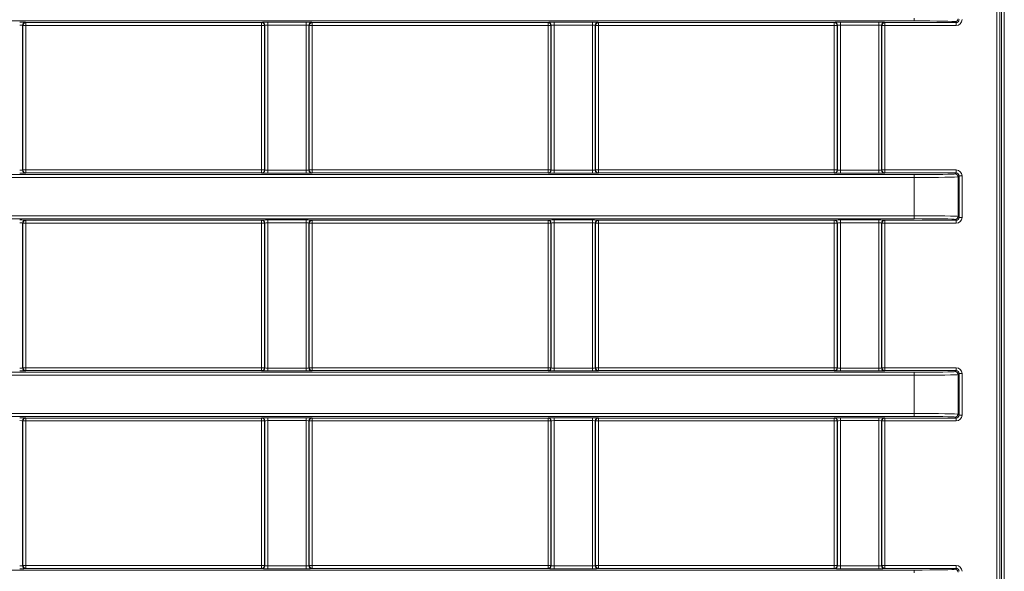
# Model space of a CAD drawing. Header units: millimetres. Extents: x 0 to 1118, y 0 to 864.
# Tile 231 of 248: x 824 to 841, y 680 to 689. Entities that reach past the tile are written whole.
import ezdxf

# ---------------------------------------------------------------- set-up
doc = ezdxf.new("R2010")
doc.units = ezdxf.units.MM

msp = doc.modelspace()

# ---------------------------------------------------------------- linework, layer by layer
at = {"color": 7, "linetype": 'Continuous', "lineweight": 15}
for p, q in [((840.404, 660.119), (840.404, 722.461)), ((840.453, 722.461), (840.453, 660.119)), ((840.482, 660.091), (840.482, 722.489)), ((840.532, 722.489), (840.532, 660.091)), ((838.996, 689.234), (807.93, 689.234)), ((823.818, 689.16), (823.818, 686.69)), ((823.823, 689.156), (823.818, 689.16)), ((823.823, 686.694), (823.823, 689.156)), ((823.873, 689.156), (823.823, 689.156)), ((823.868, 689.21), (823.873, 689.206)), ((823.873, 689.206), (827.888, 689.206)), ((823.873, 689.206), (823.873, 689.156)), ((827.888, 689.156), (823.873, 689.156)), ((823.873, 689.156), (823.873, 686.694)), ((827.888, 689.206), (827.892, 689.21)), ((827.888, 689.206), (827.888, 689.156)), ((827.937, 689.156), (827.888, 689.156)), ((827.888, 686.694), (827.888, 689.156)), ((827.942, 689.16), (827.937, 689.156)), ((827.937, 689.156), (827.937, 686.694)), ((827.942, 686.69), (827.942, 689.16)), ((827.992, 689.212), (828.643, 689.212)), ((827.992, 689.212), (827.992, 689.162)), ((828.643, 689.162), (827.992, 689.162)), ((827.992, 689.162), (827.992, 686.688)), ((828.643, 689.212), (828.643, 689.162)), ((828.643, 686.688), (828.643, 689.162)), ((828.693, 689.16), (828.693, 686.69)), ((828.698, 689.156), (828.693, 689.16)), ((828.698, 686.694), (828.698, 689.156)), ((828.748, 689.156), (828.698, 689.156)), ((828.743, 689.21), (828.748, 689.206)), ((828.748, 689.206), (832.763, 689.206)), ((828.748, 689.206), (828.748, 689.156)), ((832.763, 689.156), (828.748, 689.156)), ((828.748, 689.156), (828.748, 686.694)), ((832.763, 689.206), (832.767, 689.21)), ((832.763, 689.206), (832.763, 689.156)), ((832.812, 689.156), (832.763, 689.156)), ((832.763, 686.694), (832.763, 689.156)), ((832.817, 689.16), (832.812, 689.156)), ((832.812, 689.156), (832.812, 686.694)), ((832.817, 686.69), (832.817, 689.16)), ((832.867, 689.212), (833.518, 689.212)), ((832.867, 689.212), (832.867, 689.162)), ((833.518, 689.162), (832.867, 689.162)), ((832.867, 689.162), (832.867, 686.688)), ((833.518, 689.212), (833.518, 689.162)), ((833.518, 686.688), (833.518, 689.162)), ((833.568, 689.16), (833.568, 686.69)), ((833.573, 689.156), (833.568, 689.16)), ((833.573, 686.694), (833.573, 689.156)), ((833.623, 689.156), (833.573, 689.156)), ((833.618, 689.21), (833.623, 689.206)), ((833.623, 689.206), (837.637, 689.206)), ((833.623, 689.206), (833.623, 689.156)), ((837.637, 689.156), (833.623, 689.156)), ((833.623, 689.156), (833.623, 686.694)), ((837.637, 689.206), (837.642, 689.21)), ((837.637, 689.206), (837.637, 689.156)), ((837.687, 689.156), (837.637, 689.156)), ((837.637, 686.694), (837.637, 689.156)), ((837.692, 689.16), (837.687, 689.156)), ((837.687, 689.156), (837.687, 686.694)), ((837.692, 686.69), (837.692, 689.16)), ((837.742, 689.212), (838.393, 689.212)), ((837.742, 689.212), (837.742, 689.162)), ((838.393, 689.162), (837.742, 689.162)), ((837.742, 689.162), (837.742, 686.688)), ((838.393, 689.212), (838.393, 689.162)), ((838.393, 686.688), (838.393, 689.162)), ((838.443, 689.16), (838.443, 686.69)), ((838.448, 689.156), (838.443, 689.16)), ((838.448, 686.694), (838.448, 689.156)), ((838.498, 689.156), (838.448, 689.156)), ((838.493, 689.21), (838.498, 689.206)), ((838.498, 689.206), (839.712, 689.206)), ((838.498, 689.156), (838.498, 689.206)), ((839.712, 689.156), (838.498, 689.156)), ((838.498, 689.156), (838.498, 686.694)), ((838.996, 689.284), (838.996, 689.234)), ((839.712, 689.206), (839.695, 689.222)), ((839.712, 689.156), (839.712, 689.206)), ((823.818, 686.69), (823.823, 686.694)), ((823.873, 686.694), (823.823, 686.694)), ((823.873, 686.644), (823.868, 686.64)), ((823.873, 686.694), (827.888, 686.694)), ((823.873, 686.694), (823.873, 686.644)), ((827.888, 686.644), (823.873, 686.644)), ((827.888, 686.694), (827.888, 686.644)), ((827.937, 686.694), (827.888, 686.694)), ((827.892, 686.64), (827.888, 686.644)), ((827.937, 686.694), (827.942, 686.69)), ((827.992, 686.688), (827.992, 686.638)), ((827.992, 686.688), (828.643, 686.688)), ((828.643, 686.638), (827.992, 686.638)), ((828.643, 686.688), (828.643, 686.638)), ((828.693, 686.69), (828.698, 686.694)), ((828.748, 686.694), (828.698, 686.694)), ((828.748, 686.644), (828.743, 686.64)), ((828.748, 686.694), (832.763, 686.694)), ((828.748, 686.694), (828.748, 686.644)), ((832.763, 686.644), (828.748, 686.644)), ((832.763, 686.694), (832.763, 686.644)), ((832.812, 686.694), (832.763, 686.694)), ((832.767, 686.64), (832.763, 686.644)), ((832.812, 686.694), (832.817, 686.69)), ((832.867, 686.688), (832.867, 686.638)), ((832.867, 686.688), (833.518, 686.688)), ((833.518, 686.638), (832.867, 686.638)), ((833.518, 686.688), (833.518, 686.638)), ((833.568, 686.69), (833.573, 686.694)), ((833.623, 686.694), (833.573, 686.694)), ((833.623, 686.644), (833.618, 686.64)), ((833.623, 686.694), (837.637, 686.694)), ((833.623, 686.694), (833.623, 686.644)), ((837.637, 686.644), (833.623, 686.644)), ((837.637, 686.694), (837.637, 686.644)), ((837.687, 686.694), (837.637, 686.694)), ((837.642, 686.64), (837.637, 686.644)), ((837.687, 686.694), (837.692, 686.69)), ((837.742, 686.688), (837.742, 686.638)), ((837.742, 686.688), (838.393, 686.688)), ((838.393, 686.638), (837.742, 686.638)), ((838.393, 686.688), (838.393, 686.638)), ((838.443, 686.69), (838.448, 686.694)), ((838.498, 686.694), (838.448, 686.694)), ((838.498, 686.644), (838.493, 686.64)), ((838.498, 686.694), (839.712, 686.694)), ((838.498, 686.694), (838.498, 686.644)), ((839.712, 686.644), (838.498, 686.644)), ((839.695, 686.628), (839.712, 686.644)), ((839.712, 686.694), (839.712, 686.644)), ((807.93, 686.616), (838.996, 686.616)), ((838.996, 686.566), (807.93, 686.566)), ((838.996, 686.616), (838.996, 686.566)), ((838.996, 685.914), (838.996, 686.566)), ((839.762, 686.594), (839.745, 686.578)), ((839.745, 686.578), (839.745, 685.902)), ((839.762, 685.886), (839.762, 686.594)), ((839.812, 686.594), (839.762, 686.594)), ((839.812, 686.594), (839.812, 685.886)), ((807.93, 685.914), (838.996, 685.914)), ((838.996, 685.864), (807.93, 685.864)), ((823.818, 685.79), (823.818, 683.32)), ((823.823, 685.786), (823.818, 685.79)), ((823.823, 683.324), (823.823, 685.786)), ((823.873, 685.786), (823.823, 685.786)), ((823.868, 685.84), (823.873, 685.836)), ((823.873, 685.836), (827.888, 685.836)), ((823.873, 685.836), (823.873, 685.786)), ((827.888, 685.786), (823.873, 685.786)), ((823.873, 685.786), (823.873, 683.324)), ((827.888, 685.836), (827.892, 685.84)), ((827.888, 685.836), (827.888, 685.786)), ((827.888, 683.324), (827.888, 685.786)), ((827.937, 685.786), (827.888, 685.786)), ((827.942, 685.79), (827.937, 685.786)), ((827.937, 685.786), (827.937, 683.324)), ((827.942, 683.32), (827.942, 685.79)), ((827.992, 685.842), (828.643, 685.842)), ((827.992, 685.842), (827.992, 685.792)), ((828.643, 685.792), (827.992, 685.792)), ((827.992, 685.792), (827.992, 683.318)), ((828.643, 685.842), (828.643, 685.792)), ((828.643, 683.318), (828.643, 685.792)), ((828.693, 685.79), (828.693, 683.32)), ((828.698, 685.786), (828.693, 685.79)), ((828.698, 683.324), (828.698, 685.786)), ((828.748, 685.786), (828.698, 685.786)), ((828.743, 685.84), (828.748, 685.836)), ((828.748, 685.836), (832.763, 685.836)), ((828.748, 685.836), (828.748, 685.786)), ((832.763, 685.786), (828.748, 685.786)), ((828.748, 685.786), (828.748, 683.324)), ((832.763, 685.836), (832.767, 685.84)), ((832.763, 685.836), (832.763, 685.786)), ((832.763, 683.324), (832.763, 685.786)), ((832.812, 685.786), (832.763, 685.786)), ((832.817, 685.79), (832.812, 685.786)), ((832.812, 685.786), (832.812, 683.324)), ((832.817, 683.32), (832.817, 685.79)), ((832.867, 685.842), (833.518, 685.842)), ((832.867, 685.842), (832.867, 685.792)), ((833.518, 685.792), (832.867, 685.792)), ((832.867, 685.792), (832.867, 683.318)), ((833.518, 685.842), (833.518, 685.792)), ((833.518, 683.318), (833.518, 685.792)), ((833.568, 685.79), (833.568, 683.32)), ((833.573, 685.786), (833.568, 685.79)), ((833.573, 683.324), (833.573, 685.786)), ((833.623, 685.786), (833.573, 685.786)), ((833.618, 685.84), (833.623, 685.836)), ((833.623, 685.836), (837.637, 685.836)), ((833.623, 685.836), (833.623, 685.786)), ((837.637, 685.786), (833.623, 685.786)), ((833.623, 685.786), (833.623, 683.324)), ((837.637, 685.836), (837.642, 685.84)), ((837.637, 685.836), (837.637, 685.786)), ((837.687, 685.786), (837.637, 685.786)), ((837.637, 683.324), (837.637, 685.786)), ((837.692, 685.79), (837.687, 685.786)), ((837.687, 685.786), (837.687, 683.324)), ((837.692, 683.32), (837.692, 685.79)), ((837.742, 685.842), (838.393, 685.842)), ((837.742, 685.842), (837.742, 685.792)), ((838.393, 685.792), (837.742, 685.792)), ((837.742, 685.792), (837.742, 683.318)), ((838.393, 685.842), (838.393, 685.792)), ((838.393, 683.318), (838.393, 685.792)), ((838.443, 685.79), (838.443, 683.32)), ((838.448, 685.786), (838.443, 685.79)), ((838.448, 683.324), (838.448, 685.786)), ((838.498, 685.786), (838.448, 685.786)), ((838.493, 685.84), (838.498, 685.836)), ((838.498, 685.836), (839.712, 685.836)), ((838.498, 685.786), (838.498, 685.836)), ((839.712, 685.786), (838.498, 685.786)), ((838.498, 685.786), (838.498, 683.324)), ((838.996, 685.914), (838.996, 685.864)), ((839.712, 685.836), (839.695, 685.852)), ((839.712, 685.786), (839.712, 685.836)), ((839.745, 685.902), (839.762, 685.886)), ((839.812, 685.886), (839.762, 685.886)), ((823.818, 683.32), (823.823, 683.324)), ((823.873, 683.324), (823.823, 683.324)), ((823.873, 683.274), (823.868, 683.27)), ((823.873, 683.324), (827.888, 683.324)), ((823.873, 683.324), (823.873, 683.274)), ((827.888, 683.274), (823.873, 683.274)), ((827.888, 683.324), (827.888, 683.274)), ((827.937, 683.324), (827.888, 683.324)), ((827.892, 683.27), (827.888, 683.274)), ((827.937, 683.324), (827.942, 683.32)), ((827.992, 683.318), (827.992, 683.268)), ((827.992, 683.318), (828.643, 683.318)), ((828.643, 683.318), (828.643, 683.268)), ((828.693, 683.32), (828.698, 683.324)), ((828.748, 683.324), (828.698, 683.324)), ((828.748, 683.274), (828.743, 683.27)), ((828.748, 683.324), (832.763, 683.324)), ((828.748, 683.324), (828.748, 683.274)), ((832.763, 683.274), (828.748, 683.274)), ((832.763, 683.324), (832.763, 683.274)), ((832.812, 683.324), (832.763, 683.324)), ((832.767, 683.27), (832.763, 683.274)), ((832.812, 683.324), (832.817, 683.32)), ((832.867, 683.318), (832.867, 683.268)), ((832.867, 683.318), (833.518, 683.318)), ((833.518, 683.318), (833.518, 683.268)), ((833.568, 683.32), (833.573, 683.324)), ((833.623, 683.324), (833.573, 683.324)), ((833.623, 683.274), (833.618, 683.27)), ((833.623, 683.324), (837.637, 683.324)), ((833.623, 683.324), (833.623, 683.274)), ((837.637, 683.274), (833.623, 683.274)), ((837.637, 683.324), (837.637, 683.274)), ((837.687, 683.324), (837.637, 683.324)), ((837.642, 683.27), (837.637, 683.274)), ((837.687, 683.324), (837.692, 683.32)), ((837.742, 683.318), (837.742, 683.268)), ((837.742, 683.318), (838.393, 683.318)), ((838.393, 683.318), (838.393, 683.268)), ((838.443, 683.32), (838.448, 683.324)), ((838.498, 683.324), (838.448, 683.324)), ((838.498, 683.274), (838.493, 683.27)), ((838.498, 683.324), (839.712, 683.324)), ((838.498, 683.324), (838.498, 683.274)), ((839.712, 683.274), (838.498, 683.274)), ((839.695, 683.258), (839.712, 683.274)), ((839.712, 683.324), (839.712, 683.274)), ((807.93, 683.246), (838.996, 683.246)), ((838.996, 683.196), (807.93, 683.196)), ((828.643, 683.268), (827.992, 683.268)), ((833.518, 683.268), (832.867, 683.268)), ((838.393, 683.268), (837.742, 683.268)), ((838.996, 683.246), (838.996, 683.196)), ((838.996, 682.544), (838.996, 683.196)), ((839.762, 683.224), (839.745, 683.208)), ((839.745, 683.208), (839.745, 682.532)), ((839.762, 682.516), (839.762, 683.224)), ((839.812, 683.224), (839.762, 683.224)), ((839.812, 683.224), (839.812, 682.516)), ((807.93, 682.544), (838.996, 682.544)), ((838.996, 682.494), (807.93, 682.494)), ((823.868, 682.47), (823.873, 682.466)), ((823.873, 682.466), (827.888, 682.466)), ((823.873, 682.466), (823.873, 682.416)), ((827.888, 682.466), (827.892, 682.47)), ((827.888, 682.466), (827.888, 682.416)), ((827.992, 682.472), (828.643, 682.472)), ((827.992, 682.472), (827.992, 682.422)), ((828.643, 682.472), (828.643, 682.422)), ((828.743, 682.47), (828.748, 682.466)), ((828.748, 682.466), (832.763, 682.466)), ((828.748, 682.466), (828.748, 682.416)), ((832.763, 682.466), (832.767, 682.47)), ((832.763, 682.466), (832.763, 682.416)), ((832.867, 682.472), (833.518, 682.472)), ((832.867, 682.472), (832.867, 682.422)), ((833.518, 682.472), (833.518, 682.422)), ((833.618, 682.47), (833.623, 682.466)), ((833.623, 682.466), (837.637, 682.466)), ((833.623, 682.466), (833.623, 682.416)), ((837.637, 682.466), (837.642, 682.47)), ((837.637, 682.466), (837.637, 682.416)), ((837.742, 682.472), (838.393, 682.472)), ((837.742, 682.472), (837.742, 682.422)), ((838.393, 682.472), (838.393, 682.422)), ((838.493, 682.47), (838.498, 682.466)), ((838.498, 682.466), (839.712, 682.466)), ((838.498, 682.416), (838.498, 682.466)), ((838.996, 682.544), (838.996, 682.494)), ((839.712, 682.466), (839.695, 682.482)), ((839.712, 682.416), (839.712, 682.466)), ((839.745, 682.532), (839.762, 682.516)), ((839.812, 682.516), (839.762, 682.516)), ((823.818, 682.42), (823.818, 679.95)), ((823.823, 682.416), (823.818, 682.42)), ((823.823, 679.954), (823.823, 682.416)), ((823.873, 682.416), (823.823, 682.416)), ((827.888, 682.416), (823.873, 682.416)), ((823.873, 682.416), (823.873, 679.954)), ((827.937, 682.416), (827.888, 682.416)), ((827.888, 679.954), (827.888, 682.416)), ((827.942, 682.42), (827.937, 682.416)), ((827.937, 682.416), (827.937, 679.954)), ((827.942, 679.95), (827.942, 682.42)), ((828.643, 682.422), (827.992, 682.422)), ((827.992, 682.422), (827.992, 679.948)), ((828.643, 679.948), (828.643, 682.422)), ((828.693, 682.42), (828.693, 679.95)), ((828.698, 682.416), (828.693, 682.42)), ((828.698, 679.954), (828.698, 682.416)), ((828.748, 682.416), (828.698, 682.416)), ((832.763, 682.416), (828.748, 682.416)), ((828.748, 682.416), (828.748, 679.954)), ((832.812, 682.416), (832.763, 682.416)), ((832.763, 679.954), (832.763, 682.416)), ((832.817, 682.42), (832.812, 682.416)), ((832.812, 682.416), (832.812, 679.954)), ((832.817, 679.95), (832.817, 682.42)), ((833.518, 682.422), (832.867, 682.422)), ((832.867, 682.422), (832.867, 679.948)), ((833.518, 679.948), (833.518, 682.422)), ((833.568, 682.42), (833.568, 679.95)), ((833.573, 682.416), (833.568, 682.42)), ((833.573, 679.954), (833.573, 682.416)), ((833.623, 682.416), (833.573, 682.416)), ((837.637, 682.416), (833.623, 682.416)), ((833.623, 682.416), (833.623, 679.954)), ((837.687, 682.416), (837.637, 682.416)), ((837.637, 679.954), (837.637, 682.416)), ((837.692, 682.42), (837.687, 682.416)), ((837.687, 682.416), (837.687, 679.954)), ((837.692, 679.95), (837.692, 682.42)), ((838.393, 682.422), (837.742, 682.422)), ((837.742, 682.422), (837.742, 679.948)), ((838.393, 679.948), (838.393, 682.422)), ((838.443, 682.42), (838.443, 679.95)), ((838.448, 682.416), (838.443, 682.42)), ((838.448, 679.954), (838.448, 682.416)), ((838.498, 682.416), (838.448, 682.416)), ((839.712, 682.416), (838.498, 682.416)), ((838.498, 682.416), (838.498, 679.954)), ((823.818, 679.95), (823.823, 679.954)), ((823.873, 679.954), (823.823, 679.954)), ((823.873, 679.954), (827.888, 679.954)), ((823.873, 679.954), (823.873, 679.904)), ((827.888, 679.954), (827.888, 679.904)), ((827.937, 679.954), (827.888, 679.954)), ((827.937, 679.954), (827.942, 679.95)), ((827.992, 679.948), (827.992, 679.898)), ((827.992, 679.948), (828.643, 679.948)), ((828.643, 679.948), (828.643, 679.898)), ((828.693, 679.95), (828.698, 679.954)), ((828.748, 679.954), (828.698, 679.954)), ((828.748, 679.954), (832.763, 679.954)), ((828.748, 679.954), (828.748, 679.904)), ((832.763, 679.954), (832.763, 679.904)), ((832.812, 679.954), (832.763, 679.954)), ((832.812, 679.954), (832.817, 679.95)), ((832.867, 679.948), (832.867, 679.898)), ((832.867, 679.948), (833.518, 679.948)), ((833.518, 679.948), (833.518, 679.898)), ((833.568, 679.95), (833.573, 679.954)), ((833.623, 679.954), (833.573, 679.954)), ((833.623, 679.954), (837.637, 679.954)), ((833.623, 679.954), (833.623, 679.904)), ((837.687, 679.954), (837.637, 679.954)), ((837.637, 679.954), (837.637, 679.904)), ((837.687, 679.954), (837.692, 679.95)), ((837.742, 679.948), (837.742, 679.898)), ((837.742, 679.948), (838.393, 679.948)), ((838.393, 679.948), (838.393, 679.898)), ((838.443, 679.95), (838.448, 679.954)), ((838.498, 679.954), (838.448, 679.954)), ((838.498, 679.954), (839.712, 679.954)), ((838.498, 679.954), (838.498, 679.904)), ((839.712, 679.954), (839.712, 679.904)), ((807.93, 679.876), (838.996, 679.876)), ((823.873, 679.904), (823.868, 679.9)), ((827.888, 679.904), (823.873, 679.904)), ((827.892, 679.9), (827.888, 679.904)), ((828.643, 679.898), (827.992, 679.898)), ((828.748, 679.904), (828.743, 679.9)), ((832.763, 679.904), (828.748, 679.904)), ((832.767, 679.9), (832.763, 679.904)), ((833.518, 679.898), (832.867, 679.898)), ((833.623, 679.904), (833.618, 679.9)), ((837.637, 679.904), (833.623, 679.904)), ((837.642, 679.9), (837.637, 679.904)), ((838.393, 679.898), (837.742, 679.898)), ((838.498, 679.904), (838.493, 679.9)), ((839.712, 679.904), (838.498, 679.904)), ((838.996, 679.876), (838.996, 679.826)), ((839.695, 679.888), (839.712, 679.904))]:
    msp.add_line(p, q, dxfattribs=at)
for centre, start, end in [((823.868, 689.16), 90.0179, 179.9811), ((823.873, 689.156), 90.0265, 179.9725), ((827.887, 689.156), 0.0154, 89.9771), ((827.892, 689.16), 0.0189, 89.9821), ((828.743, 689.16), 90.0265, 179.9725), ((828.748, 689.156), 90.0143, 179.9846), ((832.762, 689.156), 0.0275, 89.9735), ((832.767, 689.16), 0.0154, 89.9857), ((833.618, 689.16), 90.0143, 179.9846), ((833.623, 689.156), 90.0265, 179.9725), ((837.637, 689.156), 0.0154, 89.9857), ((837.642, 689.16), 0.0275, 89.9735), ((838.493, 689.16), 90.0265, 179.9725), ((838.498, 689.156), 90.0143, 179.9846), ((839.695, 689.272), 270.0228, 359.9844), ((823.868, 686.69), 180.0191, 269.9825), ((823.873, 686.694), 180.0277, 269.9739), ((827.887, 686.694), 270.0225, 359.9845), ((827.892, 686.69), 270.0175, 359.9809), ((828.743, 686.69), 180.0277, 269.9739), ((828.748, 686.694), 180.0155, 269.9861), ((832.762, 686.694), 270.0261, 359.9723), ((832.767, 686.69), 270.0139, 359.9845), ((833.618, 686.69), 180.0155, 269.9861), ((833.623, 686.694), 180.0277, 269.9739), ((837.637, 686.694), 270.0139, 359.9845), ((837.642, 686.69), 270.0261, 359.9723), ((838.493, 686.69), 180.0277, 269.9739), ((838.498, 686.694), 180.0155, 269.9861), ((839.695, 686.578), 0.0158, 89.9768), ((823.868, 685.79), 90.0183, 179.9807), ((823.873, 685.786), 90.0268, 179.9721), ((827.887, 685.786), 0.0158, 89.9768), ((827.892, 685.79), 0.0193, 89.9817), ((828.743, 685.79), 90.0268, 179.9721), ((828.748, 685.786), 90.0147, 179.9842), ((832.762, 685.786), 0.0279, 89.9732), ((832.767, 685.79), 0.0158, 89.9853), ((833.618, 685.79), 90.0147, 179.9842), ((833.623, 685.786), 90.0268, 179.9721), ((837.637, 685.786), 0.0158, 89.9853), ((837.642, 685.79), 0.0279, 89.9732), ((838.493, 685.79), 90.0268, 179.9721), ((838.498, 685.786), 90.0147, 179.9842), ((839.695, 685.902), 270.0222, 359.9848), ((823.868, 683.32), 180.0193, 269.9817), ((823.873, 683.324), 180.0279, 269.9732), ((827.887, 683.324), 270.0232, 359.9842), ((827.892, 683.32), 270.0183, 359.9807), ((828.743, 683.32), 180.0279, 269.9732), ((828.748, 683.324), 180.0158, 269.9853), ((832.762, 683.324), 270.0268, 359.9721), ((832.767, 683.32), 270.0147, 359.9842), ((833.618, 683.32), 180.0158, 269.9853), ((833.623, 683.324), 180.0279, 269.9732), ((837.637, 683.324), 270.0147, 359.9842), ((837.642, 683.32), 270.0268, 359.9721), ((838.493, 683.32), 180.0279, 269.9732), ((838.498, 683.324), 180.0158, 269.9853), ((839.695, 683.208), 0.0143, 89.9783), ((823.868, 682.42), 90.0167, 179.9822), ((823.873, 682.416), 90.0253, 179.9736), ((827.887, 682.416), 0.0143, 89.9783), ((827.892, 682.42), 0.0178, 89.9833), ((828.743, 682.42), 90.0253, 179.9736), ((828.748, 682.416), 90.0132, 179.9857), ((832.762, 682.416), 0.0264, 89.9747), ((832.767, 682.42), 0.0143, 89.9868), ((833.618, 682.42), 90.0132, 179.9857), ((833.623, 682.416), 90.0253, 179.9736), ((837.637, 682.416), 0.0143, 89.9868), ((837.642, 682.42), 0.0264, 89.9747), ((838.493, 682.42), 90.0253, 179.9736), ((838.498, 682.416), 90.0132, 179.9857), ((839.695, 682.532), 270.0232, 359.9842), ((823.868, 679.95), 180.0193, 269.9817), ((823.873, 679.954), 180.0279, 269.9732), ((827.887, 679.954), 270.0232, 359.9842), ((827.892, 679.95), 270.0183, 359.9807), ((828.743, 679.95), 180.0279, 269.9732), ((828.748, 679.954), 180.0158, 269.9853), ((832.762, 679.954), 270.0268, 359.9721), ((832.767, 679.95), 270.0147, 359.9842), ((833.618, 679.95), 180.0158, 269.9853), ((833.623, 679.954), 180.0279, 269.9732), ((837.637, 679.954), 270.0147, 359.9842), ((837.642, 679.95), 270.0268, 359.9721), ((838.493, 679.95), 180.0279, 269.9732), ((838.498, 679.954), 180.0158, 269.9853), ((839.695, 679.838), 0.0153, 89.9783)]:
    msp.add_arc(centre, 0.05, start, end, dxfattribs=at)
for centre, major_axis, ratio, start_param, end_param in [((823.768, 689.21), (0.1, 0), 0.017455, 0.017453, 1.570796), ((823.768, 689.16), (0.05, 0), 0.03491, 0.017453, 1.570796), ((827.992, 689.21), (0.1, 0), 0.017455, 1.570796, 3.124139), ((827.992, 689.16), (0.05, 0), 0.03491, 1.570796, 3.124139), ((828.643, 689.21), (0.1, 0), 0.017455, 0.017453, 1.570796), ((828.643, 689.16), (0.05, 0), 0.03491, 0.017453, 1.570796), ((832.867, 689.21), (0.1, 0), 0.017455, 1.570796, 3.124139), ((832.867, 689.16), (0.05, 0), 0.03491, 1.570796, 3.124139), ((833.518, 689.21), (0.1, 0), 0.017455, 0.017453, 1.570796), ((833.518, 689.16), (0.05, 0), 0.03491, 0.017453, 1.570796), ((837.742, 689.21), (0.1, 0), 0.017455, 1.570796, 3.124139), ((837.742, 689.16), (0.05, 0), 0.03491, 1.570796, 3.124139), ((838.393, 689.21), (0.1, 0), 0.017455, 0.017453, 1.570796), ((838.393, 689.16), (0.05, 0), 0.03491, 0.017453, 1.570796), ((838.996, 689.222), (0.7, 0), 0.017455, 0.017453, 1.570796), ((839.712, 689.256), (0.0354, -0.0354), 0.999087, 5.497939, 7.068431), ((839.712, 689.256), (-0.0707, 0.0707), 0.999695, 2.356347, 3.926839), ((823.768, 686.69), (0.05, 0), 0.03491, 4.712389, 6.265732), ((823.768, 686.64), (0.1, 0), 0.017455, 4.712389, 6.265732), ((827.992, 686.64), (0.1, 0), 0.017455, 3.159046, 4.712389), ((827.992, 686.69), (0.05, 0), 0.03491, 3.159046, 4.712389), ((828.643, 686.69), (0.05, 0), 0.03491, 4.712389, 6.265732), ((828.643, 686.64), (0.1, 0), 0.017455, 4.712389, 6.265732), ((832.867, 686.64), (0.1, 0), 0.017455, 3.159046, 4.712389), ((832.867, 686.69), (0.05, 0), 0.03491, 3.159046, 4.712389), ((833.518, 686.69), (0.05, 0), 0.03491, 4.712389, 6.265732), ((833.518, 686.64), (0.1, 0), 0.017455, 4.712389, 6.265732), ((837.742, 686.64), (0.1, 0), 0.017455, 3.159046, 4.712389), ((837.742, 686.69), (0.05, 0), 0.03491, 3.159046, 4.712389), ((838.393, 686.69), (0.05, 0), 0.03491, 4.712389, 6.265732), ((838.393, 686.64), (0.1, 0), 0.017455, 4.712389, 6.265732), ((838.996, 686.628), (0.7, 0), 0.017455, 4.712389, 6.265732), ((839.712, 686.594), (-0.0707, -0.0707), 0.999695, 2.356347, 3.926839), ((839.712, 686.594), (0.0354, 0.0354), 0.999087, 5.497939, 7.068431), ((838.996, 686.578), (0.75, 0), 0.016291, 4.712389, 6.265732), ((823.768, 685.84), (0.1, 0), 0.017455, 0.017453, 1.570796), ((823.768, 685.79), (0.05, 0), 0.03491, 0.017453, 1.570796), ((827.992, 685.84), (0.1, 0), 0.017455, 1.570796, 3.124139), ((827.992, 685.79), (0.05, 0), 0.03491, 1.570796, 3.124139), ((828.643, 685.84), (0.1, 0), 0.017455, 0.017453, 1.570796), ((828.643, 685.79), (0.05, 0), 0.03491, 0.017453, 1.570796), ((832.867, 685.84), (0.1, 0), 0.017455, 1.570796, 3.124139), ((832.867, 685.79), (0.05, 0), 0.03491, 1.570796, 3.124139), ((833.518, 685.84), (0.1, 0), 0.017455, 0.017453, 1.570796), ((833.518, 685.79), (0.05, 0), 0.03491, 0.017453, 1.570796), ((837.742, 685.84), (0.1, 0), 0.017455, 1.570796, 3.124139), ((837.742, 685.79), (0.05, 0), 0.03491, 1.570796, 3.124139), ((838.393, 685.84), (0.1, 0), 0.017455, 0.017453, 1.570796), ((838.393, 685.79), (0.05, 0), 0.03491, 0.017453, 1.570796), ((838.996, 685.902), (0.75, 0), 0.016291, 0.017453, 1.570796), ((838.996, 685.852), (0.7, 0), 0.017455, 0.017453, 1.570796), ((839.712, 685.886), (0.0354, -0.0354), 0.999087, 5.497939, 7.068431), ((839.712, 685.886), (-0.0707, 0.0707), 0.999695, 2.356347, 3.926839), ((823.768, 683.32), (0.05, 0), 0.03491, 4.712389, 6.265732), ((827.992, 683.32), (0.05, 0), 0.03491, 3.159046, 4.712389), ((828.643, 683.32), (0.05, 0), 0.03491, 4.712389, 6.265732), ((832.867, 683.32), (0.05, 0), 0.03491, 3.159046, 4.712389), ((833.518, 683.32), (0.05, 0), 0.03491, 4.712389, 6.265732), ((837.742, 683.32), (0.05, 0), 0.03491, 3.159046, 4.712389), ((838.393, 683.32), (0.05, 0), 0.03491, 4.712389, 6.265732), ((839.712, 683.224), (-0.0707, -0.0707), 0.999695, 2.356347, 3.926839), ((839.712, 683.224), (0.0354, 0.0354), 0.999087, 5.497939, 7.068431), ((823.768, 683.27), (0.1, 0), 0.017455, 4.712389, 6.265732), ((827.992, 683.27), (0.1, 0), 0.017455, 3.159046, 4.712389), ((828.643, 683.27), (0.1, 0), 0.017455, 4.712389, 6.265732), ((832.867, 683.27), (0.1, 0), 0.017455, 3.159046, 4.712389), ((833.518, 683.27), (0.1, 0), 0.017455, 4.712389, 6.265732), ((837.742, 683.27), (0.1, 0), 0.017455, 3.159046, 4.712389), ((838.393, 683.27), (0.1, 0), 0.017455, 4.712389, 6.265732), ((838.996, 683.258), (0.7, 0), 0.017455, 4.712389, 6.265732), ((838.996, 683.208), (0.75, 0), 0.016291, 4.712389, 6.265732), ((823.768, 682.47), (0.1, 0), 0.017455, 0.017453, 1.570796), ((827.992, 682.47), (0.1, 0), 0.017455, 1.570796, 3.124139), ((828.643, 682.47), (0.1, 0), 0.017455, 0.017453, 1.570796), ((832.867, 682.47), (0.1, 0), 0.017455, 1.570796, 3.124139), ((833.518, 682.47), (0.1, 0), 0.017455, 0.017453, 1.570796), ((837.742, 682.47), (0.1, 0), 0.017455, 1.570796, 3.124139), ((838.393, 682.47), (0.1, 0), 0.017455, 0.017453, 1.570796), ((838.996, 682.532), (0.75, 0), 0.016291, 0.017453, 1.570796), ((838.996, 682.482), (0.7, 0), 0.017455, 0.017453, 1.570796), ((839.712, 682.516), (0.0354, -0.0354), 0.999087, 5.497939, 7.068431), ((839.712, 682.516), (-0.0707, 0.0707), 0.999695, 2.356347, 3.926839), ((823.768, 682.42), (0.05, 0), 0.03491, 0.017453, 1.570796), ((827.992, 682.42), (0.05, 0), 0.03491, 1.570796, 3.124139), ((828.643, 682.42), (0.05, 0), 0.03491, 0.017453, 1.570796), ((832.867, 682.42), (0.05, 0), 0.03491, 1.570796, 3.124139), ((833.518, 682.42), (0.05, 0), 0.03491, 0.017453, 1.570796), ((837.742, 682.42), (0.05, 0), 0.03491, 1.570796, 3.124139), ((838.393, 682.42), (0.05, 0), 0.03491, 0.017453, 1.570796), ((823.768, 679.95), (0.05, 0), 0.03491, 4.712389, 6.265732), ((827.992, 679.95), (0.05, 0), 0.03491, 3.159046, 4.712389), ((828.643, 679.95), (0.05, 0), 0.03491, 4.712389, 6.265732), ((832.867, 679.95), (0.05, 0), 0.03491, 3.159046, 4.712389), ((833.518, 679.95), (0.05, 0), 0.03491, 4.712389, 6.265732), ((837.742, 679.95), (0.05, 0), 0.03491, 3.159046, 4.712389), ((838.393, 679.95), (0.05, 0), 0.03491, 4.712389, 6.265732), ((839.712, 679.854), (-0.0707, -0.0707), 0.999695, 2.356347, 3.926839), ((823.768, 679.9), (0.1, 0), 0.017455, 4.712389, 6.265732), ((827.992, 679.9), (0.1, 0), 0.017455, 3.159046, 4.712389), ((828.643, 679.9), (0.1, 0), 0.017455, 4.712389, 6.265732), ((832.867, 679.9), (0.1, 0), 0.017455, 3.159046, 4.712389), ((833.518, 679.9), (0.1, 0), 0.017455, 4.712389, 6.265732), ((837.742, 679.9), (0.1, 0), 0.017455, 3.159046, 4.712389), ((838.393, 679.9), (0.1, 0), 0.017455, 4.712389, 6.265732), ((838.996, 679.888), (0.7, 0), 0.017455, 4.712389, 6.265732), ((839.712, 679.854), (0.0354, 0.0354), 0.999087, 5.497939, 7.068431)]:
    msp.add_ellipse(centre, major_axis=major_axis, ratio=ratio, start_param=start_param, end_param=end_param, dxfattribs=at)

doc.saveas('drawing.dxf')
